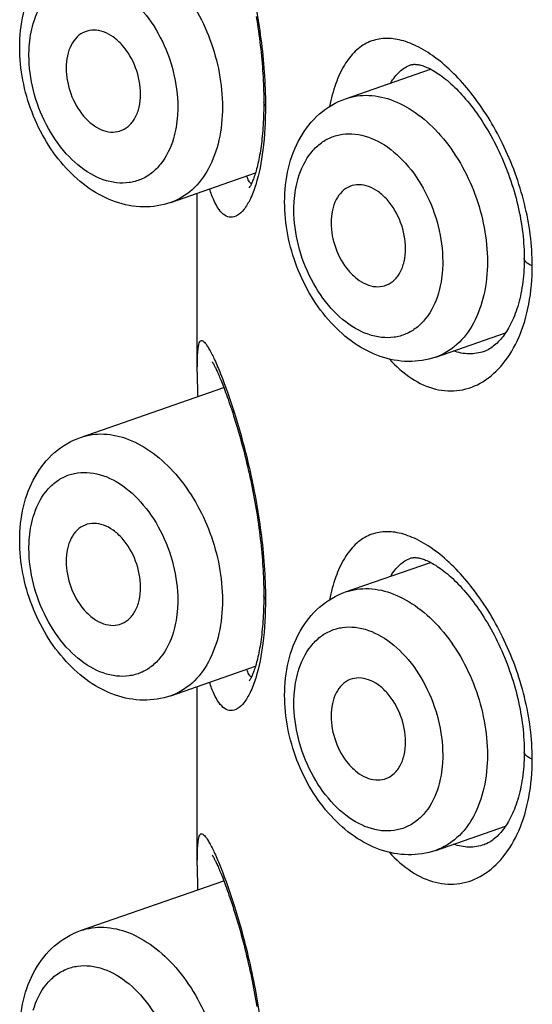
# Model space of a CAD drawing. Header units: millimetres. Extents: x 139 to 270, y -14 to 239.
# Tile 16 of 36: x 150.683 to 151.17, y 93.096 to 94.031. Entities that reach past the tile are written whole.
import ezdxf

# ---------------------------------------------------------------- set-up
doc = ezdxf.new("R2010")
doc.units = ezdxf.units.MM
doc.header["$LTSCALE"] = 23.1
doc.layers.get('0').update_dxf_attribs({"linetype": 'CONTINUOUS'})

msp = doc.modelspace()

# ---------------------------------------------------------------- linework, layer by layer
at = {"color": 7, "linetype": 'CONTINUOUS'}
for p, q in [((150.9928, 93.95594), (151.07353, 93.98408)), ((150.82665, 93.85733), (150.90718, 93.8854)), ((150.85191, 93.69614), (150.85191, 93.86613)), ((151.07838, 93.71043), (151.14484, 93.7336)), ((150.85191, 93.69618), (150.85207, 93.67289)), ((150.74107, 93.6342), (150.87707, 93.68161)), ((150.9928, 93.4873), (151.07353, 93.51544)), ((150.82665, 93.38869), (150.90718, 93.41676)), ((150.85191, 93.2275), (150.85191, 93.39749)), ((151.07838, 93.24179), (151.14484, 93.26495)), ((150.85191, 93.22754), (150.85207, 93.20425)), ((150.74107, 93.16556), (150.87707, 93.21296))]:
    msp.add_line(p, q, dxfattribs=at)
for points in [[(150.90787, 94.0342), (150.90843, 94.03071), (150.90898, 94.02723), (150.9095, 94.02376), (150.91, 94.02029), (150.91048, 94.01683), (150.91094, 94.01338), (150.91137, 94.00995), (150.91178, 94.00653), (150.91216, 94.00312), (150.91253, 93.99973), (150.91286, 93.99635), (150.91318, 93.99299), (150.91347, 93.98964), (150.91373, 93.9863), (150.91397, 93.98298), (150.91419, 93.97968), (150.91439, 93.9764), (150.91456, 93.97314), (150.91471, 93.9699), (150.91483, 93.9667), (150.91493, 93.96353), (150.915, 93.9604), (150.91505, 93.95732), (150.91508, 93.95429), (150.91508, 93.95248)], [(151.05451, 93.98804), (151.05517, 93.98825), (151.05581, 93.9884), (151.05647, 93.98852), (151.05717, 93.98859), (151.0579, 93.98864), (151.05869, 93.98864), (151.05953, 93.98861), (151.06042, 93.98853), (151.06134, 93.98841), (151.06231, 93.98825), (151.06331, 93.98803), (151.06434, 93.98778), (151.06541, 93.98747), (151.06652, 93.98712), (151.06766, 93.98671), (151.06885, 93.98625), (151.07009, 93.98573), (151.07137, 93.98515), (151.07269, 93.98451), (151.07406, 93.9838), (151.07547, 93.98303), (151.07692, 93.98219), (151.0784, 93.98129), (151.07991, 93.98032), (151.08145, 93.97929), (151.08302, 93.97819), (151.08461, 93.97703), (151.08622, 93.97579), (151.08785, 93.9745), (151.0895, 93.97313), (151.09117, 93.9717), (151.09285, 93.9702), (151.09456, 93.96863), (151.09628, 93.96699), (151.09801, 93.96528), (151.09976, 93.9635), (151.10152, 93.96165), (151.10329, 93.95972), (151.10507, 93.95773), (151.10685, 93.95567), (151.10863, 93.95355), (151.11041, 93.95136), (151.11218, 93.94912), (151.11393, 93.94683), (151.11568, 93.94448), (151.11741, 93.94208), (151.11913, 93.93962), (151.12084, 93.93711), (151.12253, 93.93454), (151.12421, 93.93192), (151.12587, 93.92925), (151.12752, 93.92652), (151.12914, 93.92374), (151.13074, 93.92092), (151.13232, 93.91805), (151.13387, 93.91513), (151.13539, 93.91219), (151.13688, 93.90921), (151.13834, 93.9062), (151.13976, 93.90316), (151.14114, 93.90009), (151.14249, 93.89699), (151.1438, 93.89387), (151.14507, 93.89072), (151.14631, 93.88755), (151.14751, 93.88434), (151.14867, 93.88111), (151.14979, 93.87786), (151.15087, 93.87458), (151.15191, 93.87129), (151.1529, 93.86799), (151.15384, 93.86469), (151.15474, 93.86139), (151.15559, 93.85808), (151.15639, 93.85478), (151.15714, 93.85147), (151.15784, 93.84816), (151.1585, 93.84485), (151.15911, 93.84154), (151.15966, 93.83823), (151.16017, 93.83493), (151.16063, 93.83164), (151.16104, 93.82836), (151.1614, 93.8251), (151.16171, 93.82185), (151.16196, 93.81863), (151.16217, 93.81543), (151.16233, 93.81226), (151.16243, 93.80912), (151.16249, 93.80601), (151.1625, 93.80408)], [(150.91508, 93.95249), (150.91508, 93.95084), (150.91505, 93.94792), (150.91501, 93.94502), (150.91494, 93.94215), (150.91485, 93.9393), (150.91474, 93.93649), (150.9146, 93.93371), (150.91444, 93.93097), (150.91427, 93.92828), (150.91407, 93.92564), (150.91385, 93.92305), (150.91362, 93.92052), (150.91336, 93.91804), (150.9131, 93.91563), (150.91281, 93.91327), (150.91251, 93.91097), (150.91219, 93.90872), (150.91186, 93.90652), (150.91151, 93.90437), (150.91115, 93.90227), (150.91077, 93.90022), (150.91038, 93.89823), (150.90997, 93.89629), (150.90956, 93.89441), (150.90913, 93.89259), (150.9087, 93.89085), (150.90826, 93.88918), (150.90782, 93.88758), (150.90738, 93.88606), (150.90694, 93.88462), (150.9065, 93.88325), (150.90606, 93.88197), (150.90563, 93.88076), (150.90521, 93.87963), (150.9048, 93.87858), (150.9044, 93.87761), (150.90401, 93.87672), (150.90364, 93.8759), (150.90328, 93.87515), (150.90295, 93.87447), (150.90263, 93.87387), (150.90233, 93.87333), (150.90206, 93.87286), (150.90181, 93.87246), (150.9016, 93.87212), (150.90141, 93.87185), (150.90127, 93.87165), (150.90115, 93.8715), (150.90111, 93.87144)], [(151.16249, 93.80408), (151.16248, 93.80229), (151.16243, 93.79927), (151.16233, 93.79628), (151.16219, 93.79332), (151.162, 93.7904), (151.16176, 93.7875), (151.16147, 93.78465), (151.16114, 93.78184), (151.16076, 93.77906), (151.16034, 93.77634), (151.15988, 93.77366), (151.15938, 93.77103), (151.15884, 93.76846), (151.15826, 93.76593), (151.15764, 93.76346), (151.15699, 93.76104), (151.1563, 93.75868), (151.15557, 93.75636), (151.15481, 93.75409), (151.15401, 93.75187), (151.15317, 93.7497), (151.1523, 93.74759), (151.15141, 93.74554), (151.15048, 93.74356), (151.14953, 93.74164), (151.14856, 93.73978), (151.14757, 93.738), (151.14656, 93.73629), (151.14554, 93.73466), (151.1445, 93.73309), (151.14345, 93.73159), (151.14238, 93.73014), (151.14129, 93.72876), (151.14018, 93.72743), (151.13905, 93.72615), (151.13789, 93.72494), (151.13672, 93.72378), (151.13553, 93.72268), (151.13433, 93.72166), (151.13312, 93.7207), (151.1319, 93.71981), (151.13066, 93.71898), (151.1294, 93.7182), (151.1281, 93.71749), (151.12676, 93.71683), (151.12539, 93.71625), (151.12434, 93.71586)], [(150.86608, 93.70589), (150.86608, 93.70588), (150.86611, 93.70584), (150.86617, 93.70576), (150.86625, 93.70563), (150.86635, 93.70546), (150.86649, 93.70525), (150.86664, 93.70499), (150.86682, 93.70468), (150.86702, 93.70433), (150.86725, 93.70393), (150.8675, 93.70347), (150.86777, 93.70297), (150.86806, 93.70242), (150.86837, 93.70181), (150.8687, 93.70115), (150.86905, 93.70045), (150.86942, 93.69968), (150.86982, 93.69886), (150.87023, 93.69799), (150.87066, 93.69706), (150.87111, 93.69607), (150.87158, 93.69502), (150.87207, 93.6939), (150.87258, 93.69273), (150.8731, 93.69149), (150.87365, 93.69019), (150.87422, 93.68881), (150.8748, 93.68737), (150.87541, 93.68585), (150.87604, 93.68425), (150.8767, 93.68257), (150.87738, 93.6808), (150.87808, 93.67892), (150.87882, 93.67695), (150.87958, 93.67487), (150.88037, 93.67269), (150.88118, 93.6704), (150.88201, 93.66802), (150.88287, 93.66553), (150.88374, 93.66295), (150.88463, 93.66028), (150.88553, 93.65752), (150.88644, 93.65469), (150.88736, 93.65177), (150.88828, 93.64879), (150.8892, 93.64576), (150.89012, 93.64269), (150.89103, 93.63958), (150.89193, 93.63644), (150.89282, 93.63327), (150.8937, 93.63008), (150.89457, 93.62686), (150.89543, 93.62361), (150.89629, 93.62033), (150.89713, 93.61702), (150.89796, 93.61368), (150.89877, 93.61032), (150.89958, 93.60694), (150.90037, 93.60354), (150.90114, 93.60013), (150.90189, 93.5967), (150.90263, 93.59327), (150.90335, 93.58983), (150.90405, 93.58638), (150.90474, 93.58293), (150.9054, 93.57946), (150.90605, 93.57599), (150.90667, 93.57252), (150.90728, 93.56904), (150.90787, 93.56556), (150.90843, 93.56207), (150.90898, 93.55859), (150.9095, 93.55512), (150.91, 93.55165), (150.91048, 93.54819), (150.91094, 93.54474), (150.91137, 93.54131), (150.91178, 93.53789), (150.91216, 93.53448), (150.91253, 93.53109), (150.91286, 93.52771), (150.91318, 93.52435), (150.91347, 93.52099), (150.91373, 93.51766), (150.91397, 93.51434), (150.91419, 93.51104), (150.91439, 93.50776), (150.91456, 93.50449), (150.91471, 93.50126), (150.91483, 93.49806), (150.91493, 93.49489), (150.915, 93.49176), (150.91505, 93.48868), (150.91508, 93.48565), (150.91508, 93.48384)], [(151.05451, 93.5194), (151.05517, 93.51961), (151.05581, 93.51976), (151.05647, 93.51987), (151.05717, 93.51995), (151.0579, 93.52), (151.05869, 93.52), (151.05953, 93.51997), (151.06042, 93.51989), (151.06134, 93.51977), (151.06231, 93.5196), (151.06331, 93.51939), (151.06434, 93.51914), (151.06541, 93.51883), (151.06652, 93.51848), (151.06766, 93.51807), (151.06885, 93.51761), (151.07009, 93.51709), (151.07137, 93.51651), (151.07269, 93.51587), (151.07406, 93.51516), (151.07547, 93.51439), (151.07692, 93.51355), (151.0784, 93.51265), (151.07991, 93.51168), (151.08145, 93.51065), (151.08302, 93.50955), (151.08461, 93.50838), (151.08622, 93.50715), (151.08785, 93.50586), (151.0895, 93.50449), (151.09117, 93.50306), (151.09285, 93.50156), (151.09456, 93.49999), (151.09628, 93.49835), (151.09801, 93.49664), (151.09976, 93.49486), (151.10152, 93.49301), (151.10329, 93.49108), (151.10507, 93.48909), (151.10685, 93.48703), (151.10863, 93.48491), (151.11041, 93.48272), (151.11218, 93.48048), (151.11393, 93.47819), (151.11568, 93.47584), (151.11741, 93.47343), (151.11913, 93.47098), (151.12084, 93.46847), (151.12253, 93.4659), (151.12421, 93.46328), (151.12587, 93.46061), (151.12752, 93.45788), (151.12914, 93.4551), (151.13074, 93.45228), (151.13232, 93.4494), (151.13387, 93.44649), (151.13539, 93.44354), (151.13688, 93.44057), (151.13834, 93.43755), (151.13976, 93.43452), (151.14114, 93.43145), (151.14249, 93.42835), (151.1438, 93.42523), (151.14507, 93.42208), (151.14631, 93.41891), (151.14751, 93.4157), (151.14867, 93.41247), (151.14979, 93.40922), (151.15087, 93.40594), (151.15191, 93.40265), (151.1529, 93.39935), (151.15384, 93.39605), (151.15474, 93.39275), (151.15559, 93.38944), (151.15639, 93.38614), (151.15714, 93.38283), (151.15784, 93.37952), (151.1585, 93.37621), (151.15911, 93.3729), (151.15966, 93.36959), (151.16017, 93.36629), (151.16063, 93.363), (151.16104, 93.35972), (151.1614, 93.35646), (151.16171, 93.35321), (151.16196, 93.34999), (151.16217, 93.34679), (151.16233, 93.34362), (151.16243, 93.34048), (151.16249, 93.33737), (151.1625, 93.33544)], [(150.91508, 93.48384), (150.91508, 93.4822), (150.91505, 93.47928), (150.91501, 93.47638), (150.91494, 93.4735), (150.91485, 93.47066), (150.91474, 93.46785), (150.9146, 93.46507), (150.91444, 93.46233), (150.91427, 93.45964), (150.91407, 93.457), (150.91385, 93.45441), (150.91362, 93.45188), (150.91336, 93.4494), (150.9131, 93.44698), (150.91281, 93.44463), (150.91251, 93.44233), (150.91219, 93.44008), (150.91186, 93.43788), (150.91151, 93.43573), (150.91115, 93.43363), (150.91077, 93.43158), (150.91038, 93.42958), (150.90997, 93.42765), (150.90956, 93.42577), (150.90913, 93.42395), (150.9087, 93.42221), (150.90826, 93.42054), (150.90782, 93.41894), (150.90738, 93.41742), (150.90694, 93.41598), (150.9065, 93.41461), (150.90606, 93.41332), (150.90563, 93.41212), (150.90521, 93.41099), (150.9048, 93.40994), (150.9044, 93.40897), (150.90401, 93.40808), (150.90364, 93.40726), (150.90328, 93.40651), (150.90295, 93.40583), (150.90263, 93.40522), (150.90233, 93.40469), (150.90206, 93.40422), (150.90181, 93.40382), (150.9016, 93.40348), (150.90141, 93.40321), (150.90127, 93.403), (150.90115, 93.40286), (150.90111, 93.4028)], [(151.16249, 93.33544), (151.16248, 93.33365), (151.16243, 93.33063), (151.16233, 93.32764), (151.16219, 93.32468), (151.162, 93.32176), (151.16176, 93.31886), (151.16147, 93.31601), (151.16114, 93.31319), (151.16076, 93.31042), (151.16034, 93.3077), (151.15988, 93.30502), (151.15938, 93.30239), (151.15884, 93.29981), (151.15826, 93.29729), (151.15764, 93.29482), (151.15699, 93.2924), (151.1563, 93.29003), (151.15557, 93.28772), (151.15481, 93.28544), (151.15401, 93.28323), (151.15317, 93.28106), (151.1523, 93.27895), (151.15141, 93.2769), (151.15048, 93.27492), (151.14953, 93.273), (151.14856, 93.27114), (151.14757, 93.26936), (151.14656, 93.26765), (151.14554, 93.26601), (151.1445, 93.26445), (151.14345, 93.26294), (151.14238, 93.2615), (151.14129, 93.26012), (151.14018, 93.25879), (151.13905, 93.25751), (151.13789, 93.2563), (151.13672, 93.25514), (151.13553, 93.25404), (151.13433, 93.25302), (151.13312, 93.25206), (151.1319, 93.25117), (151.13066, 93.25034), (151.1294, 93.24956), (151.1281, 93.24885), (151.12676, 93.24819), (151.12539, 93.24761), (151.12434, 93.24722)], [(150.86608, 93.23725), (150.86608, 93.23724), (150.86611, 93.2372), (150.86617, 93.23712), (150.86625, 93.23699), (150.86635, 93.23682), (150.86649, 93.23661), (150.86664, 93.23635), (150.86682, 93.23604), (150.86702, 93.23569), (150.86725, 93.23529), (150.8675, 93.23483), (150.86777, 93.23433), (150.86806, 93.23378), (150.86837, 93.23317), (150.8687, 93.23251), (150.86905, 93.2318), (150.86942, 93.23104), (150.86982, 93.23022), (150.87023, 93.22935), (150.87066, 93.22842), (150.87111, 93.22743), (150.87158, 93.22638), (150.87207, 93.22526), (150.87258, 93.22409), (150.8731, 93.22285), (150.87365, 93.22155), (150.87422, 93.22017), (150.8748, 93.21873), (150.87541, 93.21721), (150.87604, 93.21561), (150.8767, 93.21393), (150.87738, 93.21215), (150.87808, 93.21028), (150.87882, 93.20831), (150.87958, 93.20623), (150.88037, 93.20405), (150.88118, 93.20176), (150.88201, 93.19938), (150.88287, 93.19689), (150.88374, 93.19431), (150.88463, 93.19164), (150.88553, 93.18888), (150.88644, 93.18604), (150.88736, 93.18313), (150.88828, 93.18015), (150.8892, 93.17712), (150.89012, 93.17404), (150.89103, 93.17094), (150.89193, 93.1678), (150.89282, 93.16463), (150.8937, 93.16144), (150.89457, 93.15822), (150.89543, 93.15496), (150.89629, 93.15168), (150.89713, 93.14838), (150.89796, 93.14504), (150.89877, 93.14168), (150.89958, 93.1383), (150.90037, 93.1349), (150.90114, 93.13149), (150.90189, 93.12806), (150.90263, 93.12463), (150.90335, 93.12119), (150.90405, 93.11774), (150.90474, 93.11429), (150.9054, 93.11082), (150.90605, 93.10735), (150.90667, 93.10388), (150.90728, 93.1004), (150.90787, 93.09692), (150.90843, 93.09343)]]:
    msp.add_lwpolyline(points, dxfattribs=at)
at = {"color": 9, "linetype": 'CONTINUOUS'}
for points, knots in [([(150.85191, 94.16482), (150.85191, 94.16739), (150.85193, 94.1721), (150.85207, 94.17857), (150.85234, 94.18386), (150.85275, 94.18805), (150.85332, 94.19122), (150.85404, 94.19338), (150.85507, 94.19483), (150.85667, 94.19495), (150.85813, 94.19386), (150.85974, 94.19207), (150.86157, 94.18938), (150.86461, 94.1842), (150.8689, 94.17548), (150.87734, 94.15557), (150.88895, 94.1217), (150.90264, 94.07162), (150.91342, 94.01263), (150.91666, 93.97045), (150.91663, 93.94916)], [0, 0, 0, 0, 0.026754, 0.049173, 0.0675, 0.082036, 0.093075, 0.100879, 0.106042, 0.110254, 0.115968, 0.124297, 0.135526, 0.149697, 0.186976, 0.236807, 0.375178, 0.560123, 0.777954, 1, 1, 1, 1]), ([(150.74107, 94.10284), (150.74809, 94.10529), (150.76382, 94.10743), (150.78789, 94.10176), (150.81127, 94.08823), (150.84061, 94.0603), (150.8673, 94.01312), (150.87579, 93.96975), (150.87579, 93.94804)], [0, 0, 0, 0, 0.0961, 0.199429, 0.314269, 0.441237, 0.719438, 1, 1, 1, 1]), ([(150.69604, 94.02737), (150.6986, 94.03601), (150.70437, 94.04825), (150.71645, 94.06039), (150.72674, 94.06653), (150.7382, 94.06968), (150.75488, 94.06981), (150.77679, 94.06157), (150.79966, 94.04181), (150.81814, 94.01438), (150.83027, 93.9823), (150.83336, 93.95934), (150.83336, 93.94804)], [0, 0, 0, 0, 0.11614, 0.168746, 0.219079, 0.268923, 0.320173, 0.432071, 0.56123, 0.704682, 0.854275, 1, 1, 1, 1]), ([(150.69194, 93.99734), (150.69194, 93.99998), (150.69226, 94.0101), (150.69391, 94.0202), (150.69604, 94.02737)], [0, 0, 0, 0, 0.260985, 1, 1, 1, 1]), ([(151.17013, 93.79711), (151.17019, 93.81697), (151.16468, 93.85719), (151.14428, 93.91306), (151.11507, 93.96045), (151.08565, 93.99087), (151.06126, 94.00619), (151.04451, 94.01248), (151.02851, 94.01395), (151.01373, 94.0102), (151.00096, 94.00117), (150.9906, 93.98747), (150.9826, 93.96953), (150.97907, 93.95597), (150.97762, 93.94862)], [0, 0, 0, 0, 0.162518, 0.328445, 0.483495, 0.615212, 0.670239, 0.718108, 0.760296, 0.799698, 0.840266, 0.885758, 0.938672, 1, 1, 1, 1]), ([(150.82926, 93.91801), (150.8267, 93.90938), (150.82093, 93.89714), (150.80885, 93.88499), (150.79855, 93.87886), (150.7871, 93.8757), (150.77041, 93.87558), (150.74851, 93.88381), (150.72564, 93.90358), (150.70716, 93.93101), (150.69503, 93.96308), (150.69194, 93.98604), (150.69194, 93.99734)], [0, 0, 0, 0, 0.11614, 0.168746, 0.219079, 0.268923, 0.320173, 0.432071, 0.56123, 0.704682, 0.854275, 1, 1, 1, 1]), ([(151.03568, 93.97091), (151.03798, 93.9749), (151.04318, 93.98197), (151.05071, 93.98672), (151.05451, 93.98804)], [0, 0, 0, 0, 0.534163, 1, 1, 1, 1]), ([(150.9928, 93.95594), (150.99982, 93.95839), (151.01555, 93.96053), (151.03962, 93.95486), (151.063, 93.94133), (151.09234, 93.9134), (151.11903, 93.86622), (151.12752, 93.82285), (151.12752, 93.80114)], [0, 0, 0, 0, 0.0961, 0.199429, 0.314269, 0.441237, 0.719438, 1, 1, 1, 1]), ([(150.87579, 93.94804), (150.87579, 93.93748), (150.87383, 93.91728), (150.86426, 93.88995), (150.84852, 93.86873), (150.83408, 93.85992), (150.82665, 93.85733)], [0, 0, 0, 0, 0.289538, 0.55088, 0.784395, 1, 1, 1, 1]), ([(150.83336, 93.94804), (150.83336, 93.9454), (150.83304, 93.93529), (150.83138, 93.92518), (150.82926, 93.91801)], [0, 0, 0, 0, 0.260985, 1, 1, 1, 1]), ([(150.91663, 93.94916), (150.91666, 93.93508), (150.91537, 93.9098), (150.91069, 93.88483), (150.90738, 93.87417)], [0, 0, 0, 0, 0.557701, 1, 1, 1, 1]), ([(150.91663, 93.94916), (150.91639, 93.94941), (150.91559, 93.95035), (150.91508, 93.9516), (150.91508, 93.95248)], [0, 0, 0, 0, 0.284174, 1, 1, 1, 1]), ([(150.94777, 93.88047), (150.95033, 93.88911), (150.9561, 93.90135), (150.96818, 93.91349), (150.97847, 93.91962), (150.98993, 93.92278), (151.00661, 93.92291), (151.02852, 93.91467), (151.05139, 93.89491), (151.06987, 93.86748), (151.082, 93.8354), (151.08509, 93.81244), (151.08509, 93.80114)], [0, 0, 0, 0, 0.11614, 0.168746, 0.219079, 0.268923, 0.320173, 0.432071, 0.56123, 0.704682, 0.854275, 1, 1, 1, 1]), ([(150.90324, 93.87503), (150.90225, 93.87572), (150.90049, 93.87818), (150.89948, 93.8809), (150.89897, 93.88253)], [0, 0, 0, 0, 0.414099, 1, 1, 1, 1]), ([(150.90738, 93.87417), (150.90591, 93.86945), (150.90287, 93.86123), (150.89704, 93.85123), (150.89087, 93.84491), (150.88389, 93.8425), (150.87722, 93.84503), (150.87191, 93.85096), (150.86723, 93.85957), (150.86478, 93.86639), (150.8636, 93.8702)], [0, 0, 0, 0, 0.194225, 0.342927, 0.452461, 0.535783, 0.616349, 0.716042, 0.843371, 1, 1, 1, 1]), ([(150.94367, 93.85044), (150.94367, 93.85308), (150.94399, 93.8632), (150.94564, 93.8733), (150.94777, 93.88047)], [0, 0, 0, 0, 0.260985, 1, 1, 1, 1]), ([(151.08099, 93.77111), (151.07843, 93.76248), (151.07266, 93.75024), (151.06058, 93.73809), (151.05028, 93.73196), (151.03883, 93.7288), (151.02214, 93.72868), (151.00024, 93.73691), (150.97737, 93.75668), (150.95889, 93.78411), (150.94676, 93.81618), (150.94367, 93.83914), (150.94367, 93.85044)], [0, 0, 0, 0, 0.11614, 0.168746, 0.219079, 0.268923, 0.320173, 0.432071, 0.56123, 0.704682, 0.854275, 1, 1, 1, 1]), ([(151.12752, 93.80114), (151.12752, 93.79058), (151.12556, 93.77038), (151.11599, 93.74305), (151.10025, 93.72183), (151.08581, 93.71302), (151.07838, 93.71043)], [0, 0, 0, 0, 0.289538, 0.55088, 0.784395, 1, 1, 1, 1]), ([(151.08509, 93.80114), (151.08509, 93.7985), (151.08477, 93.78839), (151.08311, 93.77828), (151.08099, 93.77111)], [0, 0, 0, 0, 0.260985, 1, 1, 1, 1]), ([(151.17013, 93.79711), (151.16902, 93.79754), (151.16593, 93.7989), (151.1625, 93.80175), (151.1625, 93.80408)], [0, 0, 0, 0, 0.34003, 1, 1, 1, 1]), ([(151.03438, 93.70859), (151.04069, 93.70165), (151.054, 93.68972), (151.07735, 93.67877), (151.10167, 93.67736), (151.12466, 93.68617), (151.14414, 93.70415), (151.15893, 93.72981), (151.16822, 93.76165), (151.17016, 93.78493), (151.17013, 93.79711)], [0, 0, 0, 0, 0.12589, 0.23699, 0.339758, 0.443791, 0.558271, 0.688754, 0.836555, 1, 1, 1, 1]), ([(150.85191, 93.69618), (150.85191, 93.69874), (150.85193, 93.70346), (150.85207, 93.70993), (150.85234, 93.71522), (150.85275, 93.71941), (150.85332, 93.72258), (150.85404, 93.72474), (150.85507, 93.72619), (150.85667, 93.7263), (150.85813, 93.72522), (150.85974, 93.72342), (150.86157, 93.72074), (150.86461, 93.71556), (150.8689, 93.70684), (150.87734, 93.68693), (150.88895, 93.65306), (150.90264, 93.60298), (150.91342, 93.54399), (150.91666, 93.5018), (150.91663, 93.48052)], [0, 0, 0, 0, 0.026754, 0.049173, 0.0675, 0.082036, 0.093075, 0.100879, 0.106042, 0.110254, 0.115968, 0.124297, 0.135526, 0.149697, 0.186976, 0.236807, 0.375178, 0.560123, 0.777954, 1, 1, 1, 1]), ([(151.12434, 93.71586), (151.11975, 93.71427), (151.10986, 93.71264), (151.10005, 93.71464), (151.09542, 93.71636)], [0, 0, 0, 0, 0.495703, 1, 1, 1, 1]), ([(150.74107, 93.6342), (150.74809, 93.63665), (150.76382, 93.63879), (150.78789, 93.63312), (150.81127, 93.61959), (150.84061, 93.59166), (150.8673, 93.54448), (150.87579, 93.50111), (150.87579, 93.4794)], [0, 0, 0, 0, 0.0961, 0.199429, 0.314269, 0.441237, 0.719438, 1, 1, 1, 1]), ([(150.69604, 93.55873), (150.6986, 93.56737), (150.70437, 93.57961), (150.71645, 93.59175), (150.72674, 93.59788), (150.7382, 93.60104), (150.75488, 93.60117), (150.77679, 93.59293), (150.79966, 93.57317), (150.81814, 93.54574), (150.83027, 93.51366), (150.83336, 93.4907), (150.83336, 93.4794)], [0, 0, 0, 0, 0.11614, 0.168746, 0.219079, 0.268923, 0.320173, 0.432071, 0.56123, 0.704682, 0.854275, 1, 1, 1, 1]), ([(150.69194, 93.5287), (150.69194, 93.53134), (150.69226, 93.54146), (150.69391, 93.55156), (150.69604, 93.55873)], [0, 0, 0, 0, 0.260985, 1, 1, 1, 1]), ([(151.17013, 93.32846), (151.17019, 93.34832), (151.16468, 93.38855), (151.14428, 93.44442), (151.11507, 93.49181), (151.08565, 93.52222), (151.06126, 93.53755), (151.04451, 93.54384), (151.02851, 93.54531), (151.01373, 93.54155), (151.00096, 93.53253), (150.9906, 93.51882), (150.9826, 93.50089), (150.97907, 93.48733), (150.97762, 93.47998)], [0, 0, 0, 0, 0.162518, 0.328445, 0.483495, 0.615212, 0.670239, 0.718108, 0.760296, 0.799698, 0.840266, 0.885758, 0.938672, 1, 1, 1, 1]), ([(150.82926, 93.44937), (150.8267, 93.44074), (150.82093, 93.4285), (150.80885, 93.41635), (150.79855, 93.41022), (150.7871, 93.40706), (150.77041, 93.40694), (150.74851, 93.41517), (150.72564, 93.43494), (150.70716, 93.46237), (150.69503, 93.49444), (150.69194, 93.5174), (150.69194, 93.5287)], [0, 0, 0, 0, 0.11614, 0.168746, 0.219079, 0.268923, 0.320173, 0.432071, 0.56123, 0.704682, 0.854275, 1, 1, 1, 1]), ([(151.03568, 93.50227), (151.03798, 93.50626), (151.04318, 93.51333), (151.05071, 93.51808), (151.05451, 93.5194)], [0, 0, 0, 0, 0.534163, 1, 1, 1, 1]), ([(150.9928, 93.4873), (150.99982, 93.48975), (151.01555, 93.49189), (151.03962, 93.48622), (151.063, 93.47269), (151.09234, 93.44476), (151.11903, 93.39758), (151.12752, 93.35421), (151.12752, 93.3325)], [0, 0, 0, 0, 0.0961, 0.199429, 0.314269, 0.441237, 0.719438, 1, 1, 1, 1]), ([(150.91663, 93.48052), (150.91666, 93.46644), (150.91537, 93.44116), (150.91069, 93.41619), (150.90738, 93.40552)], [0, 0, 0, 0, 0.557701, 1, 1, 1, 1]), ([(150.91663, 93.48052), (150.91639, 93.48077), (150.91559, 93.48171), (150.91508, 93.48295), (150.91508, 93.48384)], [0, 0, 0, 0, 0.284174, 1, 1, 1, 1]), ([(150.87579, 93.4794), (150.87579, 93.46884), (150.87383, 93.44864), (150.86426, 93.42131), (150.84852, 93.40009), (150.83408, 93.39128), (150.82665, 93.38869)], [0, 0, 0, 0, 0.289538, 0.55088, 0.784395, 1, 1, 1, 1]), ([(150.83336, 93.4794), (150.83336, 93.47676), (150.83304, 93.46665), (150.83138, 93.45654), (150.82926, 93.44937)], [0, 0, 0, 0, 0.260985, 1, 1, 1, 1]), ([(150.94777, 93.41183), (150.95033, 93.42046), (150.9561, 93.43271), (150.96818, 93.44485), (150.97847, 93.45098), (150.98993, 93.45414), (151.00661, 93.45427), (151.02852, 93.44603), (151.05139, 93.42626), (151.06987, 93.39884), (151.082, 93.36676), (151.08509, 93.3438), (151.08509, 93.3325)], [0, 0, 0, 0, 0.11614, 0.168746, 0.219079, 0.268923, 0.320173, 0.432071, 0.56123, 0.704682, 0.854275, 1, 1, 1, 1]), ([(150.90738, 93.40552), (150.90591, 93.40081), (150.90287, 93.39259), (150.89704, 93.38259), (150.89087, 93.37626), (150.88389, 93.37386), (150.87722, 93.37639), (150.87191, 93.38232), (150.86723, 93.39093), (150.86478, 93.39775), (150.8636, 93.40156)], [0, 0, 0, 0, 0.194225, 0.342927, 0.452461, 0.535783, 0.616349, 0.716042, 0.843371, 1, 1, 1, 1]), ([(150.90324, 93.40639), (150.90225, 93.40708), (150.90049, 93.40954), (150.89948, 93.41226), (150.89897, 93.41389)], [0, 0, 0, 0, 0.414099, 1, 1, 1, 1]), ([(150.94367, 93.3818), (150.94367, 93.38444), (150.94399, 93.39456), (150.94564, 93.40466), (150.94777, 93.41183)], [0, 0, 0, 0, 0.260985, 1, 1, 1, 1]), ([(151.08099, 93.30247), (151.07843, 93.29384), (151.07266, 93.28159), (151.06058, 93.26945), (151.05028, 93.26332), (151.03883, 93.26016), (151.02214, 93.26004), (151.00024, 93.26827), (150.97737, 93.28804), (150.95889, 93.31547), (150.94676, 93.34754), (150.94367, 93.3705), (150.94367, 93.3818)], [0, 0, 0, 0, 0.11614, 0.168746, 0.219079, 0.268923, 0.320173, 0.432071, 0.56123, 0.704682, 0.854275, 1, 1, 1, 1]), ([(151.12752, 93.3325), (151.12752, 93.32194), (151.12556, 93.30174), (151.11599, 93.27441), (151.10025, 93.25319), (151.08581, 93.24438), (151.07838, 93.24179)], [0, 0, 0, 0, 0.289538, 0.55088, 0.784395, 1, 1, 1, 1]), ([(151.08509, 93.3325), (151.08509, 93.32986), (151.08477, 93.31974), (151.08311, 93.30964), (151.08099, 93.30247)], [0, 0, 0, 0, 0.260985, 1, 1, 1, 1]), ([(151.17013, 93.32846), (151.16902, 93.3289), (151.16593, 93.33025), (151.1625, 93.33311), (151.1625, 93.33544)], [0, 0, 0, 0, 0.34003, 1, 1, 1, 1]), ([(151.03438, 93.23995), (151.04069, 93.23301), (151.054, 93.22108), (151.07735, 93.21013), (151.10167, 93.20872), (151.12466, 93.21753), (151.14414, 93.23551), (151.15893, 93.26117), (151.16822, 93.29301), (151.17016, 93.31628), (151.17013, 93.32846)], [0, 0, 0, 0, 0.12589, 0.23699, 0.339758, 0.443791, 0.558271, 0.688754, 0.836555, 1, 1, 1, 1]), ([(150.85191, 93.22754), (150.85191, 93.2301), (150.85193, 93.23482), (150.85207, 93.24129), (150.85234, 93.24658), (150.85275, 93.25077), (150.85332, 93.25394), (150.85404, 93.2561), (150.85507, 93.25754), (150.85667, 93.25766), (150.85813, 93.25657), (150.85974, 93.25478), (150.86157, 93.2521), (150.86461, 93.24692), (150.8689, 93.2382), (150.87734, 93.21829), (150.88895, 93.18442), (150.90264, 93.13434), (150.91342, 93.07535), (150.91666, 93.03316), (150.91663, 93.01188)], [0, 0, 0, 0, 0.026754, 0.049173, 0.0675, 0.082036, 0.093075, 0.100879, 0.106042, 0.110254, 0.115968, 0.124297, 0.135526, 0.149697, 0.186976, 0.236807, 0.375178, 0.560123, 0.777954, 1, 1, 1, 1]), ([(151.12434, 93.24722), (151.11975, 93.24562), (151.10986, 93.24399), (151.10005, 93.246), (151.09542, 93.24772)], [0, 0, 0, 0, 0.495703, 1, 1, 1, 1]), ([(150.74107, 93.16556), (150.74809, 93.16801), (150.76382, 93.17015), (150.78789, 93.16448), (150.81127, 93.15095), (150.84061, 93.12302), (150.8673, 93.07584), (150.87579, 93.03247), (150.87579, 93.01076)], [0, 0, 0, 0, 0.0961, 0.199429, 0.314269, 0.441237, 0.719438, 1, 1, 1, 1]), ([(150.69604, 93.09009), (150.6986, 93.09872), (150.70437, 93.11097), (150.71645, 93.12311), (150.72674, 93.12924), (150.7382, 93.1324), (150.75488, 93.13253), (150.77679, 93.12429), (150.79966, 93.10452), (150.81814, 93.0771), (150.83027, 93.04502), (150.83336, 93.02206), (150.83336, 93.01076)], [0, 0, 0, 0, 0.11614, 0.168746, 0.219079, 0.268923, 0.320173, 0.432071, 0.56123, 0.704682, 0.854275, 1, 1, 1, 1])]:
    msp.add_open_spline(points, degree=3, knots=knots, dxfattribs=at)
at = {"color": 7, "linetype": 'CONTINUOUS'}
for points, knots in [([(150.68315, 94.00473), (150.68315, 94.01553), (150.68535, 94.03663), (150.69623, 94.06585), (150.71484, 94.08955), (150.73202, 94.09969), (150.74107, 94.10284)], [0, 0, 0, 0, 0.267305, 0.520245, 0.762517, 1, 1, 1, 1]), ([(150.74523, 94.01955), (150.74249, 94.01845), (150.73721, 94.01492), (150.73149, 94.00683), (150.72801, 93.99654), (150.72729, 93.98897), (150.72729, 93.98502)], [0, 0, 0, 0, 0.215711, 0.449951, 0.711385, 1, 1, 1, 1]), ([(150.798, 93.96037), (150.798, 93.96884), (150.79465, 93.98576), (150.78411, 94.00408), (150.77255, 94.01478), (150.76338, 94.01983), (150.75398, 94.02173), (150.74791, 94.02062), (150.74523, 94.01955)], [0, 0, 0, 0, 0.281663, 0.560296, 0.686954, 0.801191, 0.903942, 1, 1, 1, 1]), ([(150.82665, 93.85733), (150.81832, 93.85443), (150.80031, 93.85163), (150.77329, 93.85684), (150.74818, 93.87005), (150.71827, 93.89674), (150.69146, 93.94202), (150.68315, 93.98383), (150.68315, 94.00473)], [0, 0, 0, 0, 0.112376, 0.226613, 0.345072, 0.469586, 0.733581, 1, 1, 1, 1]), ([(150.72729, 93.98502), (150.72729, 93.9768), (150.73047, 93.96035), (150.74046, 93.94239), (150.75147, 93.9316), (150.76028, 93.92625), (150.76939, 93.92381), (150.77542, 93.92436), (150.77813, 93.92516)], [0, 0, 0, 0, 0.279436, 0.55716, 0.684411, 0.799841, 0.903775, 1, 1, 1, 1]), ([(150.77813, 93.92516), (150.7811, 93.92605), (150.78693, 93.92928), (150.79333, 93.9375), (150.79721, 93.94823), (150.798, 93.9562), (150.798, 93.96037)], [0, 0, 0, 0, 0.215634, 0.448412, 0.709602, 1, 1, 1, 1]), ([(150.93488, 93.85783), (150.93488, 93.86863), (150.93708, 93.88973), (150.94796, 93.91895), (150.96657, 93.94265), (150.98375, 93.95279), (150.9928, 93.95594)], [0, 0, 0, 0, 0.267305, 0.520245, 0.762517, 1, 1, 1, 1]), ([(151.04973, 93.81347), (151.04973, 93.82194), (151.04638, 93.83886), (151.03584, 93.85718), (151.02428, 93.86788), (151.01511, 93.87293), (151.00571, 93.87482), (150.99964, 93.87372), (150.99696, 93.87265)], [0, 0, 0, 0, 0.281663, 0.560296, 0.686954, 0.801191, 0.903942, 1, 1, 1, 1]), ([(150.99696, 93.87265), (150.99422, 93.87154), (150.98894, 93.86802), (150.98322, 93.85993), (150.97974, 93.84964), (150.97902, 93.84207), (150.97902, 93.83812)], [0, 0, 0, 0, 0.215711, 0.449951, 0.711385, 1, 1, 1, 1]), ([(151.07838, 93.71043), (151.07005, 93.70753), (151.05204, 93.70473), (151.02502, 93.70994), (150.99991, 93.72315), (150.97, 93.74984), (150.94319, 93.79512), (150.93488, 93.83693), (150.93488, 93.85783)], [0, 0, 0, 0, 0.112376, 0.226613, 0.345072, 0.469586, 0.733581, 1, 1, 1, 1]), ([(150.97902, 93.83812), (150.97902, 93.8299), (150.9822, 93.81345), (150.99219, 93.79549), (151.0032, 93.7847), (151.01201, 93.77935), (151.02112, 93.7769), (151.02715, 93.77746), (151.02986, 93.77826)], [0, 0, 0, 0, 0.279436, 0.55716, 0.684411, 0.799841, 0.903775, 1, 1, 1, 1]), ([(151.02986, 93.77826), (151.03283, 93.77915), (151.03866, 93.78238), (151.04506, 93.7906), (151.04894, 93.80133), (151.04973, 93.80929), (151.04973, 93.81347)], [0, 0, 0, 0, 0.215634, 0.448412, 0.709602, 1, 1, 1, 1]), ([(150.68315, 93.53609), (150.68315, 93.54689), (150.68535, 93.56799), (150.69623, 93.59721), (150.71484, 93.62091), (150.73202, 93.63105), (150.74107, 93.6342)], [0, 0, 0, 0, 0.267305, 0.520245, 0.762517, 1, 1, 1, 1]), ([(150.74523, 93.55091), (150.74249, 93.5498), (150.73721, 93.54628), (150.73149, 93.53819), (150.72801, 93.5279), (150.72729, 93.52033), (150.72729, 93.51638)], [0, 0, 0, 0, 0.215711, 0.449951, 0.711385, 1, 1, 1, 1]), ([(150.798, 93.49173), (150.798, 93.5002), (150.79465, 93.51712), (150.78411, 93.53544), (150.77255, 93.54614), (150.76338, 93.55119), (150.75398, 93.55308), (150.74791, 93.55198), (150.74523, 93.55091)], [0, 0, 0, 0, 0.281663, 0.560296, 0.686954, 0.801191, 0.903942, 1, 1, 1, 1]), ([(150.82665, 93.38869), (150.81832, 93.38579), (150.80031, 93.38299), (150.77329, 93.3882), (150.74818, 93.40141), (150.71827, 93.4281), (150.69146, 93.47338), (150.68315, 93.51519), (150.68315, 93.53609)], [0, 0, 0, 0, 0.112376, 0.226613, 0.345072, 0.469586, 0.733581, 1, 1, 1, 1]), ([(150.72729, 93.51638), (150.72729, 93.50816), (150.73047, 93.49171), (150.74046, 93.47374), (150.75147, 93.46296), (150.76028, 93.45761), (150.76939, 93.45516), (150.77542, 93.45572), (150.77813, 93.45652)], [0, 0, 0, 0, 0.279436, 0.55716, 0.684411, 0.799841, 0.903775, 1, 1, 1, 1]), ([(150.77813, 93.45652), (150.7811, 93.45741), (150.78693, 93.46064), (150.79333, 93.46886), (150.79721, 93.47959), (150.798, 93.48755), (150.798, 93.49173)], [0, 0, 0, 0, 0.215634, 0.448412, 0.709602, 1, 1, 1, 1]), ([(150.93488, 93.38919), (150.93488, 93.39999), (150.93708, 93.42109), (150.94796, 93.45031), (150.96657, 93.47401), (150.98375, 93.48415), (150.9928, 93.4873)], [0, 0, 0, 0, 0.267305, 0.520245, 0.762517, 1, 1, 1, 1]), ([(151.04973, 93.34483), (151.04973, 93.3533), (151.04638, 93.37022), (151.03584, 93.38854), (151.02428, 93.39924), (151.01511, 93.40429), (151.00571, 93.40618), (150.99964, 93.40508), (150.99696, 93.40401)], [0, 0, 0, 0, 0.281663, 0.560296, 0.686954, 0.801191, 0.903942, 1, 1, 1, 1]), ([(150.99696, 93.40401), (150.99422, 93.4029), (150.98894, 93.39938), (150.98322, 93.39128), (150.97974, 93.381), (150.97902, 93.37343), (150.97902, 93.36947)], [0, 0, 0, 0, 0.215711, 0.449951, 0.711385, 1, 1, 1, 1]), ([(151.07838, 93.24179), (151.07005, 93.23889), (151.05204, 93.23609), (151.02502, 93.2413), (150.99991, 93.25451), (150.97, 93.2812), (150.94319, 93.32648), (150.93488, 93.36829), (150.93488, 93.38919)], [0, 0, 0, 0, 0.112376, 0.226613, 0.345072, 0.469586, 0.733581, 1, 1, 1, 1]), ([(150.97902, 93.36947), (150.97902, 93.36125), (150.9822, 93.34481), (150.99219, 93.32684), (151.0032, 93.31606), (151.01201, 93.31071), (151.02112, 93.30826), (151.02715, 93.30882), (151.02986, 93.30962)], [0, 0, 0, 0, 0.279436, 0.55716, 0.684411, 0.799841, 0.903775, 1, 1, 1, 1]), ([(151.02986, 93.30962), (151.03283, 93.3105), (151.03866, 93.31374), (151.04506, 93.32195), (151.04894, 93.33269), (151.04973, 93.34065), (151.04973, 93.34483)], [0, 0, 0, 0, 0.215634, 0.448412, 0.709602, 1, 1, 1, 1]), ([(150.68315, 93.06745), (150.68315, 93.07824), (150.68535, 93.09935), (150.69623, 93.12857), (150.71484, 93.15227), (150.73202, 93.16241), (150.74107, 93.16556)], [0, 0, 0, 0, 0.267305, 0.520245, 0.762517, 1, 1, 1, 1])]:
    msp.add_open_spline(points, degree=3, knots=knots, dxfattribs=at)

doc.saveas('drawing.dxf')
